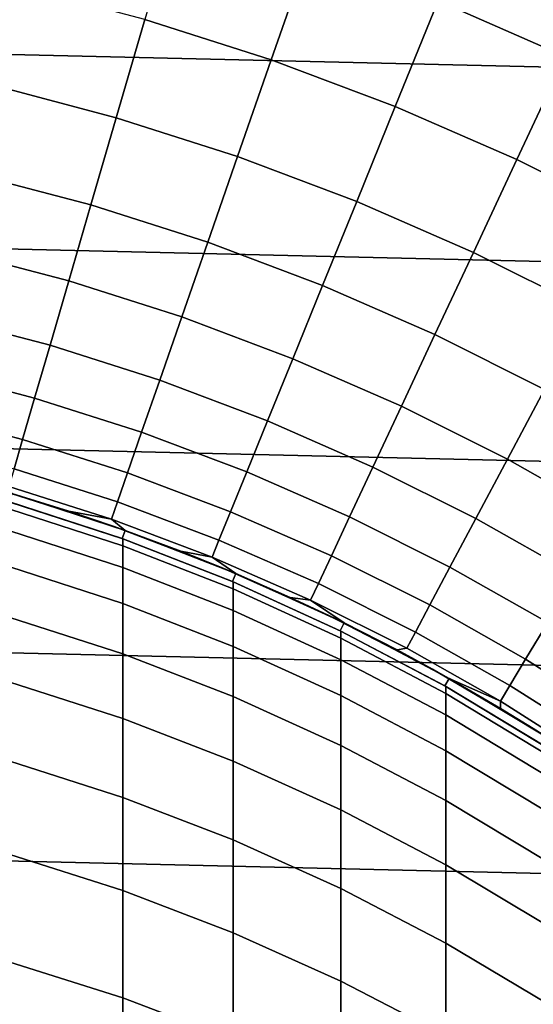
# Model space of a CAD drawing. Header units: metres. Extents: x -28 to 70, y -212 to 27.
# Tile 133 of 220: x 3.43 to 6.39, y 8.57 to 14.25. Entities that reach past the tile are written whole.
import ezdxf

# ---------------------------------------------------------------- set-up
doc = ezdxf.new("R2010")
doc.units = ezdxf.units.M
doc.layers.add('solid_10_261_012_XXX', color=7, linetype='CONTINUOUS')

msp = doc.modelspace()

# ---------------------------------------------------------------- linework, layer by layer
at = {"layer": 'solid_10_261_012_XXX'}
for points in [[(-22.547155, 15.744069, -5), (23.260418, 14.669795, -5), (23.922382, 13.563541, -5), (-23.260418, 14.669795, -5)], [(6.874334, 14.687164, 163.48201), (6.109143, 15.021572, 163.48201), (5.837467, 14.353559, 164.971497), (6.568631, 14.034021, 164.971497)], [(5.090824, 14.635033, 164.971497), (4.330681, 14.877697, 164.971497), (4.147207, 14.247388, 166.490601), (4.875146, 14.015004, 166.490601)], [(-23.260418, 14.669795, -5), (23.922382, 13.563541, -5), (24.531904, 12.427213, -5), (-23.922382, 13.563541, -5)], [(5.837467, 14.353559, 164.971497), (5.090824, 14.635033, 164.971497), (4.875146, 14.015004, 166.490601), (5.590157, 13.745455, 166.490601)], [(4.147207, 14.247388, 166.490601), (3.40827, 14.44199, 166.490601), (3.272621, 13.867198, 168.036514), (3.982148, 13.680341, 168.036514)], [(6.568631, 14.034021, 164.971497), (5.837467, 14.353559, 164.971497), (5.590157, 13.745455, 166.490601), (6.290344, 13.439455, 166.490601)], [(4.875146, 14.015004, 166.490601), (4.147207, 14.247388, 166.490601), (3.982148, 13.680341, 168.036514), (4.681115, 13.457206, 168.036514)], [(7.282375, 13.677269, 164.971497), (6.568631, 14.034021, 164.971497), (6.290344, 13.439455, 166.490601), (6.97385, 13.097816, 166.490601)], [(5.590157, 13.745455, 166.490601), (4.875146, 14.015004, 166.490601), (4.681115, 13.457206, 168.036514), (5.367668, 13.198385, 168.036514)], [(3.982148, 13.680341, 168.036514), (3.272621, 13.867198, 168.036514), (3.152356, 13.357594, 169.606369), (3.835809, 13.177605, 169.606369)], [(6.290344, 13.439455, 166.490601), (5.590157, 13.745455, 166.490601), (5.367668, 13.198385, 168.036514), (6.039988, 12.904564, 168.036514)], [(4.681115, 13.457206, 168.036514), (3.982148, 13.680341, 168.036514), (3.835809, 13.177605, 169.606369), (4.509089, 12.962669, 169.606369)], [(-23.922382, 13.563541, -5), (24.531904, 12.427213, -5), (25.087387, 11.263793, -5), (-24.531904, 12.427213, -5)], [(5.367668, 13.198385, 168.036514), (4.681115, 13.457206, 168.036514), (4.509089, 12.962669, 169.606369), (5.170413, 12.71336, 169.606369)], [(6.97385, 13.097816, 166.490601), (6.290344, 13.439455, 166.490601), (6.039988, 12.904564, 168.036514), (6.69629, 12.576523, 168.036514)], [(3.835809, 13.177605, 169.606369), (3.152356, 13.357594, 169.606369), (3.047698, 12.914122, 171.197281), (3.708459, 12.740108, 171.197281)], [(4.509089, 12.962669, 169.606369), (3.835809, 13.177605, 169.606369), (3.708459, 12.740108, 171.197281), (4.359387, 12.532308, 171.197281)], [(6.039988, 12.904564, 168.036514), (5.367668, 13.198385, 168.036514), (5.170413, 12.71336, 169.606369), (5.818025, 12.430337, 169.606369)], [(5.170413, 12.71336, 169.606369), (4.509089, 12.962669, 169.606369), (4.359387, 12.532308, 171.197281), (4.998755, 12.291275, 171.197281)], [(3.708459, 12.740108, 171.197281), (3.047698, 12.914122, 171.197281), (2.958839, 12.537598, 172.806305), (3.600336, 12.368657, 172.806305)], [(6.69629, 12.576523, 168.036514), (6.039988, 12.904564, 168.036514), (5.818025, 12.430337, 169.606369), (6.450209, 12.11435, 169.606369)], [(4.359387, 12.532308, 171.197281), (3.708459, 12.740108, 171.197281), (3.600336, 12.368657, 172.806305), (4.232285, 12.166917, 172.806305)], [(5.818025, 12.430337, 169.606369), (5.170413, 12.71336, 169.606369), (4.998755, 12.291275, 171.197281), (5.624866, 12.017649, 171.197281)], [(3.600336, 12.368657, 172.806305), (2.958839, 12.537598, 172.806305), (2.885945, 12.22872, 174.430466), (3.511637, 12.063941, 174.430466)], [(4.998755, 12.291275, 171.197281), (4.359387, 12.532308, 171.197281), (4.232285, 12.166917, 172.806305), (4.853011, 11.932912, 172.806305)], [(6.450209, 12.11435, 169.606369), (5.818025, 12.430337, 169.606369), (5.624866, 12.017649, 171.197281), (6.236062, 11.712153, 171.197281)], [(-24.531904, 12.427213, -5), (25.087387, 11.263793, -5), (25.587807, 10.075421, -5), (-25.087387, 11.263793, -5)], [(4.232285, 12.166917, 172.806305), (3.600336, 12.368657, 172.806305), (3.511637, 12.063941, 174.430466), (4.128018, 11.86717, 174.430466)], [(5.624866, 12.017649, 171.197281), (4.998755, 12.291275, 171.197281), (4.853011, 11.932912, 172.806305), (5.460868, 11.667263, 172.806305)], [(3.511637, 12.063941, 174.430466), (2.885945, 12.22872, 174.430466), (2.829149, 11.988057, 176.066772), (3.442528, 11.826521, 176.066772)], [(4.853011, 11.932912, 172.806305), (4.232285, 12.166917, 172.806305), (4.128018, 11.86717, 174.430466), (4.733452, 11.63893, 174.430466)], [(7.065289, 11.766239, 169.606369), (6.450209, 12.11435, 169.606369), (6.236062, 11.712153, 171.197281), (6.83072, 11.375599, 171.197281)], [(4.128018, 11.86717, 174.430466), (3.511637, 12.063941, 174.430466), (3.442528, 11.826521, 176.066772), (4.046778, 11.633623, 176.066772)], [(3.442528, 11.826521, 176.066772), (2.829149, 11.988057, 176.066772), (2.788557, 11.816055, 177.712189), (3.393135, 11.656837, 177.712189)], [(6.236062, 11.712153, 171.197281), (5.624866, 12.017649, 171.197281), (5.460868, 11.667263, 172.806305), (6.054244, 11.370674, 172.806305)], [(5.460868, 11.667263, 172.806305), (4.853011, 11.932912, 172.806305), (4.733452, 11.63893, 174.430466), (5.326333, 11.379826, 174.430466)], [(4.733452, 11.63893, 174.430466), (4.128018, 11.86717, 174.430466), (4.046778, 11.633623, 176.066772), (4.640297, 11.409875, 176.066772)], [(4.046778, 11.633623, 176.066772), (3.442528, 11.826521, 176.066772), (3.393135, 11.656837, 177.712189), (3.988716, 11.466706, 177.712189)], [(6.83072, 11.375599, 171.197281), (6.236062, 11.712153, 171.197281), (6.054244, 11.370674, 172.806305), (6.631564, 11.043933, 172.806305)], [(3.988716, 11.466706, 177.712189), (3.393135, 11.656837, 177.712189), (3.363551, 11.555202, 179.363678), (3.953938, 11.366729, 179.363678)], [(4.640297, 11.409875, 176.066772), (4.046778, 11.633623, 176.066772), (3.988716, 11.466706, 177.712189), (4.573719, 11.246168, 177.712189)], [(5.326333, 11.379826, 174.430466), (4.733452, 11.63893, 174.430466), (4.640297, 11.409875, 176.066772), (5.22151, 11.155869, 176.066772)], [(6.054244, 11.370674, 172.806305), (5.460868, 11.667263, 172.806305), (5.326333, 11.379826, 174.430466), (5.90509, 11.090545, 174.430466)], [(3.963349, 11.3266, 193.699997), (3.380791, 11.513916, 181), (3.05062, 11.605762, 181), (3.322026, 11.531008, 193.699997)], [(4.032648, 11.302112, 231.529999), (3.963349, 11.3266, 193.699997), (3.322026, 11.531008, 193.699997), (3.38072, 11.513935, 231.529999)], [(3.953938, 11.366729, 179.363678), (3.363551, 11.555202, 179.363678), (3.380791, 11.513916, 181), (3.708204, 11.412678, 181)], [(4.032648, 11.302112, 231.529999), (3.38072, 11.513935, 231.529999), (3.3667, 11.465941, 231.529999), (4.015775, 11.255047, 231.529999)], [(3.3667, 11.465941, 231.529999), (3.369324, 11.465172, 277.299988), (4.019004, 11.253893, 277.299988), (4.015775, 11.255047, 231.529999)], [(4.019004, 11.212382, 280.338867), (4.019004, 11.253893, 277.299988), (3.369324, 11.465172, 277.299988), (3.369324, 11.423582, 280.344635)], [(3.963349, 11.3266, 193.699997), (3.708204, 11.412678, 181), (3.380791, 11.513916, 181)], [(4.573719, 11.246168, 177.712189), (3.988716, 11.466706, 177.712189), (3.953938, 11.366729, 179.363678), (4.533841, 11.148114, 179.363678)], [(3.369324, 11.423582, 280.344635), (3.369324, 11.298843, 283.387024), (4.019004, 11.08788, 283.375488), (4.019004, 11.212382, 280.338867)], [(4.592201, 11.086555, 193.699997), (4.032593, 11.302133, 181), (3.708204, 11.412678, 181), (3.963349, 11.3266, 193.699997)], [(3.953938, 11.366729, 179.363678), (3.708204, 11.412678, 181), (4.032593, 11.302133, 181)], [(5.22151, 11.155869, 176.066772), (4.640297, 11.409875, 176.066772), (4.573719, 11.246168, 177.712189), (5.146593, 10.995808, 177.712189)], [(4.533841, 11.148114, 179.363678), (3.953938, 11.366729, 179.363678), (4.032593, 11.302133, 181), (4.353693, 11.182368, 181)], [(5.90509, 11.090545, 174.430466), (5.326333, 11.379826, 174.430466), (5.22151, 11.155869, 176.066772), (5.788877, 10.872281, 176.066772)], [(6.631564, 11.043933, 172.806305), (6.054244, 11.370674, 172.806305), (5.90509, 11.090545, 174.430466), (6.468188, 10.771852, 174.430466)], [(3.369324, 11.298843, 283.387024), (3.369324, 11.09105, 286.424866), (4.019004, 10.880481, 286.407562), (4.019004, 11.08788, 283.375488)], [(4.671167, 11.053514, 231.529999), (4.592201, 11.086555, 193.699997), (3.963349, 11.3266, 193.699997), (4.032648, 11.302112, 231.529999)], [(4.671167, 11.053514, 231.529999), (4.032648, 11.302112, 231.529999), (4.015775, 11.255047, 231.529999), (4.65179, 11.007422, 231.529999)], [(4.592201, 11.086555, 193.699997), (4.353693, 11.182368, 181), (4.032593, 11.302133, 181)], [(-25.087387, 11.263793, -5), (25.587807, 10.075421, -5), (26.031919, 8.865052, -5), (-25.587807, 10.075421, -5)], [(4.015775, 11.255047, 231.529999), (4.019004, 11.253893, 277.299988), (4.65555, 11.005833, 277.299988), (4.65179, 11.007422, 231.529999)], [(4.65555, 10.964415, 280.332092), (4.65555, 11.005833, 277.299988), (4.019004, 11.253893, 277.299988), (4.019004, 11.212382, 280.338867)], [(5.146593, 10.995808, 177.712189), (4.573719, 11.246168, 177.712189), (4.533841, 11.148114, 179.363678), (5.10172, 10.899936, 179.363678)], [(4.019004, 11.212382, 280.338867), (4.019004, 11.08788, 283.375488), (4.65555, 10.84019, 283.361938), (4.65555, 10.964415, 280.332092)], [(5.206605, 10.811626, 193.699997), (4.671241, 11.053484, 181), (4.353693, 11.182368, 181), (4.592201, 11.086555, 193.699997)], [(4.533841, 11.148114, 179.363678), (4.353693, 11.182368, 181), (4.671241, 11.053484, 181)], [(5.10172, 10.899936, 179.363678), (4.533841, 11.148114, 179.363678), (4.671241, 11.053484, 181), (4.98498, 10.915584, 181)], [(5.788877, 10.872281, 176.066772), (5.22151, 11.155869, 176.066772), (5.146593, 10.995808, 177.712189), (5.70582, 10.716289, 177.712189)], [(3.369324, 11.09105, 286.424866), (3.369324, 10.800356, 289.455872), (4.019004, 10.590338, 289.432831), (4.019004, 10.880481, 286.407562)], [(4.019004, 11.08788, 283.375488), (4.019004, 10.880481, 286.407562), (4.65555, 10.633253, 286.387268), (4.65555, 10.84019, 283.361938)], [(5.294706, 10.768755, 231.529999), (5.206605, 10.811626, 193.699997), (4.592201, 11.086555, 193.699997), (4.671167, 11.053514, 231.529999)], [(6.468188, 10.771852, 174.430466), (5.90509, 11.090545, 174.430466), (5.788877, 10.872281, 176.066772), (6.340893, 10.559861, 176.066772)], [(5.294706, 10.768755, 231.529999), (4.671167, 11.053514, 231.529999), (4.65179, 11.007422, 231.529999), (5.272583, 10.723916, 231.529999)], [(5.206605, 10.811626, 193.699997), (4.98498, 10.915584, 181), (4.671241, 11.053484, 181)], [(4.65179, 11.007422, 231.529999), (4.65555, 11.005833, 277.299988), (5.27688, 10.721802, 277.299988), (5.272583, 10.723916, 231.529999)], [(5.27688, 10.68049, 280.324341), (5.27688, 10.721802, 277.299988), (4.65555, 11.005833, 277.299988), (4.65555, 10.964415, 280.332092)], [(4.65555, 10.964415, 280.332092), (4.65555, 10.84019, 283.361938), (5.27688, 10.556583, 283.346436), (5.27688, 10.68049, 280.324341)], [(5.70582, 10.716289, 177.712189), (5.146593, 10.995808, 177.712189), (5.10172, 10.899936, 179.363678), (5.656071, 10.622853, 179.363678)], [(5.804626, 10.502681, 193.699997), (5.294653, 10.768781, 181), (4.98498, 10.915584, 181), (5.206605, 10.811626, 193.699997)], [(5.10172, 10.899936, 179.363678), (4.98498, 10.915584, 181), (5.294653, 10.768781, 181)], [(5.656071, 10.622853, 179.363678), (5.10172, 10.899936, 179.363678), (5.294653, 10.768781, 181), (5.600008, 10.613195, 181)], [(4.019004, 10.880481, 286.407562), (4.019004, 10.590338, 289.432831), (4.65555, 10.343757, 289.405792), (4.65555, 10.633253, 286.387268)], [(4.65555, 10.84019, 283.361938), (4.65555, 10.633253, 286.387268), (5.27688, 10.350176, 286.364014), (5.27688, 10.556583, 283.346436)], [(6.340893, 10.559861, 176.066772), (5.788877, 10.872281, 176.066772), (5.70582, 10.716289, 177.712189), (6.249916, 10.408351, 177.712189)], [(3.369324, 10.800356, 289.455872), (3.369324, 10.426979, 292.477844), (4.019004, 10.217668, 292.449066), (4.019004, 10.590338, 289.432831)], [(5.900734, 10.448988, 231.529999), (5.804626, 10.502681, 193.699997), (5.206605, 10.811626, 193.699997), (5.294706, 10.768755, 231.529999)], [(5.900734, 10.448988, 231.529999), (5.294706, 10.768755, 231.529999), (5.272583, 10.723916, 231.529999), (5.876242, 10.405396, 231.529999)], [(5.804626, 10.502681, 193.699997), (5.600008, 10.613195, 181), (5.294653, 10.768781, 181)], [(7.014133, 10.424596, 174.430466), (6.468188, 10.771852, 174.430466), (6.340893, 10.559861, 176.066772), (6.876094, 10.219439, 176.066772)], [(5.272583, 10.723916, 231.529999), (5.27688, 10.721802, 277.299988), (5.880963, 10.402729, 277.299988), (5.876242, 10.405396, 231.529999)], [(5.880963, 10.361536, 280.315643), (5.880963, 10.402729, 277.299988), (5.27688, 10.721802, 277.299988), (5.27688, 10.68049, 280.324341)], [(5.27688, 10.68049, 280.324341), (5.27688, 10.556583, 283.346436), (5.880963, 10.237987, 283.32901), (5.880963, 10.361536, 280.315643)], [(6.249916, 10.408351, 177.712189), (5.70582, 10.716289, 177.712189), (5.656071, 10.622853, 179.363678), (6.195423, 10.317601, 179.363678)], [(4.65555, 10.633253, 286.387268), (4.65555, 10.343757, 289.405792), (5.27688, 10.06142, 289.374817), (5.27688, 10.350176, 286.364014)], [(6.195423, 10.317601, 179.363678), (5.656071, 10.622853, 179.363678), (5.600008, 10.613195, 181), (5.900795, 10.448953, 181)], [(6.384385, 10.16069, 193.699997), (5.900795, 10.448953, 181), (5.600008, 10.613195, 181), (5.804626, 10.502681, 193.699997)], [(4.019004, 10.590338, 289.432831), (4.019004, 10.217668, 292.449066), (4.65555, 9.971918, 292.415283), (4.65555, 10.343757, 289.405792)], [(5.27688, 10.556583, 283.346436), (5.27688, 10.350176, 286.364014), (5.880963, 10.032174, 286.337891), (5.880963, 10.237987, 283.32901)], [(6.876094, 10.219439, 176.066772), (6.340893, 10.559861, 176.066772), (6.249916, 10.408351, 177.712189), (6.777438, 10.072812, 177.712189)], [(6.487733, 10.095014, 231.529999), (6.384385, 10.16069, 193.699997), (5.804626, 10.502681, 193.699997), (5.900734, 10.448988, 231.529999)], [(6.487733, 10.095014, 231.529999), (5.900734, 10.448988, 231.529999), (5.876242, 10.405396, 231.529999), (6.460644, 10.052989, 231.529999)], [(6.384385, 10.16069, 193.699997), (6.19677, 10.276188, 181), (5.900795, 10.448953, 181)], [(6.195423, 10.317601, 179.363678), (5.900795, 10.448953, 181), (6.19677, 10.276188, 181)], [(3.369324, 10.426979, 292.477844), (3.369324, 9.971197, 295.488464), (4.019004, 9.76275, 295.453979), (4.019004, 10.217668, 292.449066)], [(5.876242, 10.405396, 231.529999), (5.880963, 10.402729, 277.299988), (6.465825, 10.049657, 277.299988), (6.460644, 10.052989, 231.529999)], [(6.465825, 10.008595, 280.305969), (6.465825, 10.049657, 277.299988), (5.880963, 10.402729, 277.299988), (5.880963, 10.361536, 280.315643)], [(6.777438, 10.072812, 177.712189), (6.249916, 10.408351, 177.712189), (6.195423, 10.317601, 179.363678), (6.718346, 9.984988, 179.363678)], [(4.65555, 10.343757, 289.405792), (4.65555, 9.971918, 292.415283), (5.27688, 9.690534, 292.376617), (5.27688, 10.06142, 289.374817)], [(5.27688, 10.350176, 286.364014), (5.27688, 10.06142, 289.374817), (5.880963, 9.74425, 289.340027), (5.880963, 10.032174, 286.337891)], [(5.880963, 10.361536, 280.315643), (5.880963, 10.237987, 283.32901), (6.465825, 9.885442, 283.309723), (6.465825, 10.008595, 280.305969)], [(6.718346, 9.984988, 179.363678), (6.195423, 10.317601, 179.363678), (6.19677, 10.276188, 181), (6.48769, 10.095042, 181)], [(6.944056, 9.786731, 193.699997), (6.48769, 10.095042, 181), (6.19677, 10.276188, 181), (6.384385, 10.16069, 193.699997)], [(4.019004, 10.217668, 292.449066), (4.019004, 9.76275, 295.453979), (4.65555, 9.518015, 295.413513), (4.65555, 9.971918, 292.415283)], [(5.880963, 10.237987, 283.32901), (5.880963, 10.032174, 286.337891), (6.465825, 9.680286, 286.30899), (6.465825, 9.885442, 283.309723)], [(7.053377, 9.708238, 231.529999), (6.944056, 9.786731, 193.699997), (6.384385, 10.16069, 193.699997), (6.487733, 10.095014, 231.529999)], [(-25.587807, 10.075421, -5), (26.031919, 8.865052, -5), (26.418852, 7.635068, -5), (-26.031919, 8.865052, -5)], [(5.27688, 10.06142, 289.374817), (5.27688, 9.690534, 292.376617), (5.880963, 9.374433, 292.33316), (5.880963, 9.74425, 289.340027)], [(5.880963, 10.032174, 286.337891), (5.880963, 9.74425, 289.340027), (6.465825, 9.393285, 289.301514), (6.465825, 9.680286, 286.30899)], [(3.369324, 9.971197, 295.488464), (3.369324, 9.433351, 298.485535), (4.019004, 9.225923, 298.445374), (4.019004, 9.76275, 295.453979)], [(4.65555, 9.971918, 292.415283), (4.65555, 9.518015, 295.413513), (5.27688, 9.237791, 295.367157), (5.27688, 9.690534, 292.376617)], [(4.019004, 9.76275, 295.453979), (4.019004, 9.225923, 298.445374), (4.65555, 8.982385, 298.398224), (4.65555, 9.518015, 295.413513)], [(5.880963, 9.74425, 289.340027), (5.880963, 9.374433, 292.33316), (6.465825, 9.024649, 292.285095), (6.465825, 9.393285, 289.301514)], [(5.27688, 9.690534, 292.376617), (5.27688, 9.237791, 295.367157), (5.880963, 8.922995, 295.315094), (5.880963, 9.374433, 292.33316)], [(4.65555, 9.518015, 295.413513), (4.65555, 8.982385, 298.398224), (5.27688, 8.703531, 298.344238), (5.27688, 9.237791, 295.367157)], [(3.369324, 9.433351, 298.485535), (3.369324, 8.81384, 301.466766), (4.019004, 8.607587, 301.420959), (4.019004, 9.225923, 298.445374)], [(5.880963, 9.374433, 292.33316), (5.880963, 8.922995, 295.315094), (6.465825, 8.574655, 295.257477), (6.465825, 9.024649, 292.285095)], [(4.019004, 9.225923, 298.445374), (4.019004, 8.607587, 301.420959), (4.65555, 8.365428, 301.367188), (4.65555, 8.982385, 298.398224)], [(5.27688, 9.237791, 295.367157), (5.27688, 8.703531, 298.344238), (5.880963, 8.390275, 298.2836), (5.880963, 8.922995, 295.315094)], [(4.65555, 8.982385, 298.398224), (4.65555, 8.365428, 301.367188), (5.27688, 8.088153, 301.305603), (5.27688, 8.703531, 298.344238)], [(5.880963, 8.922995, 295.315094), (5.880963, 8.390275, 298.2836), (6.465825, 8.043638, 298.216492), (6.465825, 8.574655, 295.257477)], [(-26.031919, 8.865052, -5), (26.418852, 7.635068, -5), (26.747675, 6.388412, -5), (-26.418852, 7.635068, -5)], [(3.369324, 8.81384, 301.466766), (3.369324, 8.11313, 304.429993), (4.019004, 7.908205, 304.37854), (4.019004, 8.607587, 301.420959)], [(5.27688, 8.703531, 298.344238), (5.27688, 8.088153, 301.305603), (5.880963, 7.77667, 301.23642), (5.880963, 8.390275, 298.2836)], [(4.019004, 8.607587, 301.420959), (4.019004, 7.908205, 304.37854), (4.65555, 7.667604, 304.318176), (4.65555, 8.365428, 301.367188)]]:
    msp.add_3dface(points, dxfattribs=at)

doc.saveas('drawing.dxf')
